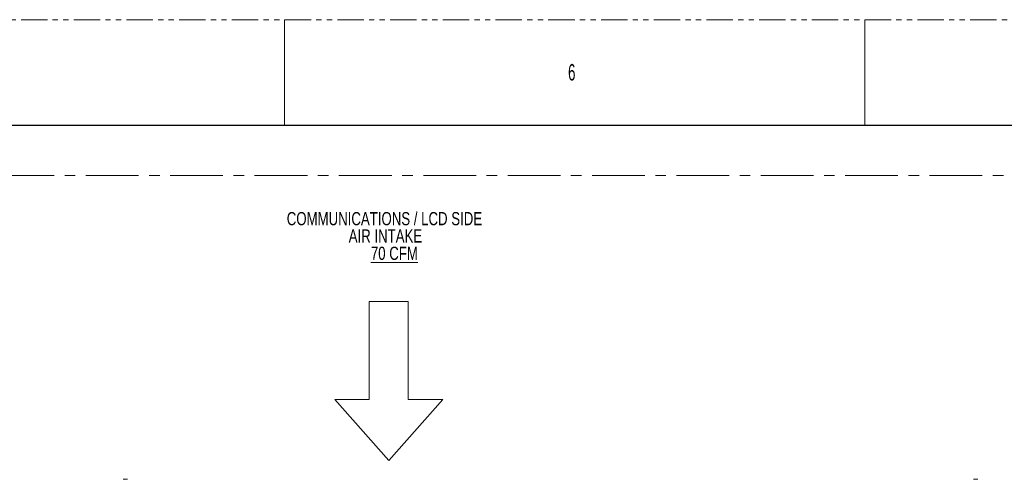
# Model space of a CAD drawing. Header units: millimetres. Extents: x 0 to 1118, y 0 to 864.
# Tile 128 of 256: x 216 to 453, y 753 to 864. Entities that reach past the tile are written whole.
import ezdxf

# ---------------------------------------------------------------- set-up
doc = ezdxf.new("R2010")
doc.units = ezdxf.units.MM
doc.linetypes.add('CENTERX2', pattern=[20.32, 12.7, -2.54, 2.54, -2.54])
doc.linetypes.add('PHANTOM', pattern=[12.7, 6.35, -1.27, 1.27, -1.27, 1.27, -1.27])
doc.styles.add('SLDTEXTSTYLE0', font='TXT', dxfattribs={"width": 0.75})
doc.styles.add('SLDTEXTSTYLE1', font='TXT', dxfattribs={"width": 0.6})

# ---------------------------------------------------------------- blocks, each defined once
blk = doc.blocks.new('Block2')
at = {"color": 7, "linetype": 'Continuous', "lineweight": 0}
for p, q in [((-3.2, 649.31), (-55.28, 590.7)), ((48.89, 590.7), (-3.2, 649.31)), ((-55.28, 590.7), (-21.99, 590.7)), ((-21.99, 590.7), (-21.99, 496.02)), ((15.6, 496.02), (15.6, 590.7)), ((15.6, 590.7), (48.89, 590.7)), ((-21.99, 496.02), (15.6, 496.02))]:
    blk.add_line(p, q, dxfattribs=at)
blk = doc.blocks.new('SW_NOTE_27')
at = {"color": 0, "linetype": 'Continuous', "lineweight": 0, "char_height": 3.175, "attachment_point": 2, "style": 'SLDTEXTSTYLE0'}
for s, insert in [('COMMUNICATIONS / LCD SIDE', (30.76, 4.09)), ('AIR INTAKE', (31, -0.08)), ('\\L70 CFM', (33.15, -4.26))]:
    blk.add_mtext(s, dxfattribs=dict(at, insert=insert))

msp = doc.modelspace()

# ---------------------------------------------------------------- linework, layer by layer
at = {"color": 7, "linetype": 'PHANTOM', "lineweight": 0}
msp.add_line((0, 863.6), (1117.6, 863.6), dxfattribs=at)
at = {"color": 7, "linetype": 'Continuous', "lineweight": 0}
for p, q in [((279.4, 863.6), (279.4, 838.2)), ((419.1, 863.6), (419.1, 838.2))]:
    msp.add_line(p, q, dxfattribs=at)
at = {"color": 7, "linetype": 'Continuous', "lineweight": 30}
msp.add_line((12.7, 838.2), (1104.9, 838.2), dxfattribs=at)
at = {"color": 7, "linetype": 'CENTERX2', "lineweight": 0}
msp.add_line((28.325, 826.108), (612.912, 826.108), dxfattribs=at)
at = {"color": 7, "linetype": 'Continuous', "lineweight": 15}
for p, q in [((241.583, 752.934), (240.527, 752.934)), ((446.375, 752.934), (445.32, 752.934))]:
    msp.add_line(p, q, dxfattribs=at)

# ---------------------------------------------------------------- block references
at = {"color": 7, "linetype": 'Continuous', "lineweight": 0}
msp.add_blockref('SW_NOTE_27', (272.674, 813.196), dxfattribs=at)
at = {"color": 7, "linetype": 'Continuous', "xscale": 0.25, "yscale": 0.25, "zscale": 0.25, "rotation": 180}
msp.add_blockref('Block2', (303.681, 919.789), dxfattribs=at)

# ---------------------------------------------------------------- texts
at = {"color": 7, "linetype": 'Continuous', "lineweight": 0, "insert": (347.663, 852.929), "char_height": 3.969, "attachment_point": 1, "style": 'SLDTEXTSTYLE1'}
msp.add_mtext('6', dxfattribs=at)

doc.saveas('drawing.dxf')
